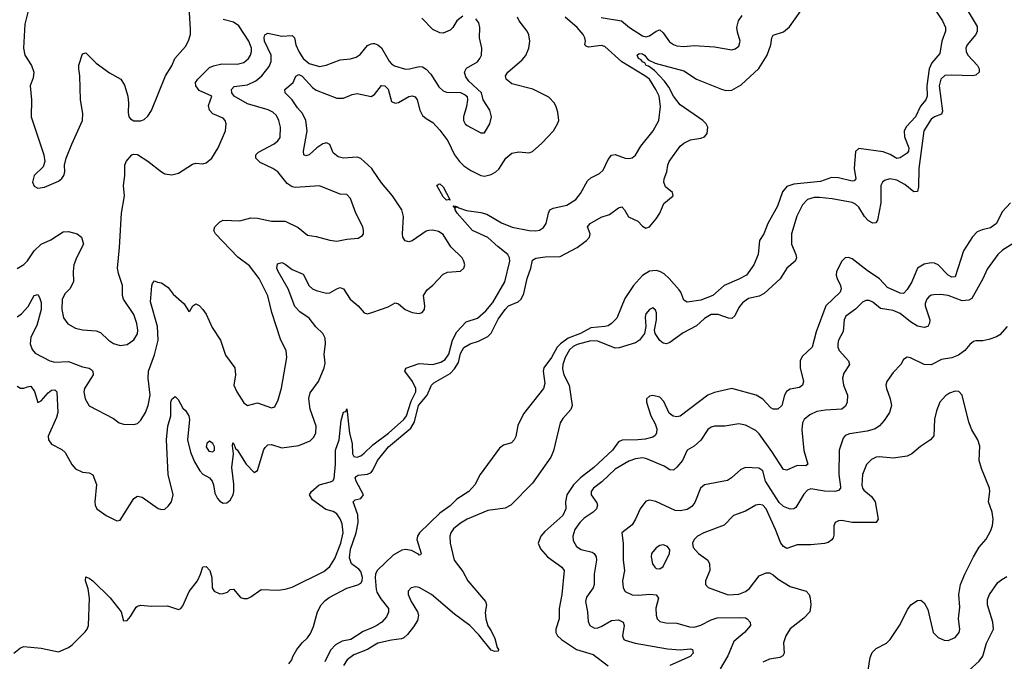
# Model space of a CAD drawing. Header units: inches. Extents: x 2057696 to 2160536, y 827480 to 1016834.
# Tile 133 of 256: x 2137945 to 2143676, y 875082 to 878816. Entities that reach past the tile are written whole.
import ezdxf

# ---------------------------------------------------------------- set-up
doc = ezdxf.new("R2010")
doc.units = ezdxf.units.IN
doc.header["$MEASUREMENT"] = 0
doc.layers.add('C1837', color=7, linetype='Continuous')
doc.layers.add('C1847', color=7, linetype='Continuous')

msp = doc.modelspace()

# ---------------------------------------------------------------- linework, layer by layer
at = {"layer": 'C1837', "color": 5}
for points, elevation in [([(2138000.1, 878890), (2137974.8, 878790), (2137966.9, 878650), (2137975.3, 878610), (2138014, 878550), (2138026.4, 878510), (2138023.4, 878476.6), (2138006, 878430), (2138014.4, 878350), (2138012.4, 878250), (2138084.9, 878030), (2138090.5, 877990), (2138080.9, 877959.1), (2138030, 877909), (2138019.3, 877870), (2138030, 877846.8), (2138050, 877836.3), (2138090, 877840.5), (2138170, 877876.3), (2138190, 877890.8), (2138202, 877910), (2138207.3, 877930), (2138205.1, 877970), (2138215.1, 878010), (2138247.6, 878092.4), (2138310.8, 878229.2), (2138312.7, 878270), (2138298.3, 878350), (2138295.3, 878490), (2138289.7, 878530), (2138290, 878551.3), (2138310, 878618), (2138330, 878622.8), (2138390, 878563), (2138467.1, 878507.1), (2138533, 878470), (2138554.1, 878434.1), (2138575.3, 878370), (2138579, 878330), (2138575.6, 878275.6), (2138580.3, 878250), (2138590, 878238.4), (2138610, 878227.8), (2138650, 878227.8), (2138670, 878235.5), (2138690, 878254), (2138712.7, 878287.3), (2138794.3, 878490), (2138830, 878547.7), (2138848, 878590), (2138910, 878659.3), (2138927.6, 878692.4), (2138938.3, 878730), (2138939.5, 878760.5), (2138930.8, 878889.2)], 380), ([(2137930, 877367.4), (2137970, 877391.7), (2137990, 877413.4), (2138028.3, 877471.7), (2138070, 877510.3), (2138125.9, 877534.1), (2138197.8, 877582.2), (2138230, 877583.9), (2138279.1, 877570), (2138305.5, 877550), (2138316.5, 877510), (2138275.6, 877430), (2138260.9, 877390), (2138255.8, 877350), (2138258.7, 877290), (2138237.4, 877250), (2138210, 877223.1), (2138192, 877190), (2138190.2, 877130), (2138200.3, 877080.3), (2138225.2, 877045.2), (2138270, 877020.3), (2138310, 877010.3), (2138390, 877005.7), (2138415.2, 876995.2), (2138461.1, 876950), (2138490, 876932.3), (2138530, 876920.7), (2138570, 876925.5), (2138610, 876952), (2138630, 876987.7), (2138632.3, 877010), (2138627.2, 877047.2), (2138610, 877100.7), (2138549.8, 877190), (2138543.5, 877210), (2138542.4, 877270), (2138519.4, 877339.4), (2138513.9, 877370), (2138526.2, 877490), (2138536.8, 877690), (2138555.1, 877790), (2138549.7, 877850), (2138556.9, 877910), (2138556, 877970), (2138564, 877990), (2138598, 878030), (2138610, 878033.4), (2138630, 878030.4), (2138690, 877992.2), (2138770, 877930.3), (2138790, 877919.5), (2138830, 877912.7), (2138870, 877923), (2138950, 877975.5), (2138970, 877980.5), (2139010, 877976.4), (2139030, 877982.4), (2139063.7, 878010), (2139099.6, 878070), (2139142.4, 878170), (2139147.6, 878210), (2139140.7, 878230), (2139130, 878242), (2139070, 878268.6), (2139050, 878289.7), (2139043.6, 878316.4), (2139062.9, 878370), (2138990, 878404.7), (2138970.9, 878430), (2138968, 878450), (2138981.4, 878470), (2139050, 878537), (2139072.7, 878547.3), (2139121.1, 878558.9), (2139210, 878556.8), (2139250, 878567), (2139276.8, 878590), (2139288.5, 878610), (2139293.7, 878630), (2139293.4, 878650), (2139278.6, 878690), (2139219.6, 878779.6), (2139190, 878802.1), (2139130, 878816)], 360), ([(2137930, 877087.6), (2137956.2, 877103.8), (2137993.9, 877146.1), (2138030, 877210.4), (2138050, 877215.8), (2138060, 877200), (2138069.1, 877170), (2138070.8, 877130), (2138044.5, 877035.5), (2138010, 876969.2), (2138006.7, 876930), (2138017, 876897), (2138035.5, 876875.5), (2138120.7, 876830), (2138150, 876823.5), (2138230, 876826.8), (2138310, 876795.1), (2138348.5, 876788.5), (2138361.1, 876781.1), (2138371.3, 876770), (2138373.2, 876750), (2138323.1, 876670), (2138318, 876650), (2138326, 876610), (2138350, 876568.4), (2138490, 876494.9), (2138524, 876470), (2138550, 876461.3), (2138610, 876461), (2138630, 876466.8), (2138650, 876486), (2138677.2, 876530), (2138693.1, 876570), (2138704.8, 876630), (2138692, 876730), (2138695.6, 876770), (2138730, 876866.4), (2138750.4, 876950.4), (2138747.6, 877030), (2138705.6, 877174.4), (2138713.8, 877266.2), (2138718.6, 877281.4), (2138730, 877296), (2138747.7, 877287.7), (2138770, 877284.9), (2138810, 877257.1), (2138837.7, 877217.7), (2138902.6, 877162.6), (2138930, 877118), (2138937.2, 877122.8), (2138953.2, 877150), (2138970, 877162), (2138990, 877152), (2139011.3, 877130), (2139030, 877101.3), (2139065.1, 877025.1), (2139113, 876950), (2139143.8, 876863.8), (2139197.1, 876790), (2139200.8, 876750), (2139191.3, 876690), (2139209, 876650), (2139250, 876586), (2139270, 876571.7), (2139330, 876585.5), (2139410, 876557.6), (2139430, 876563), (2139450, 876602.8), (2139468.8, 876671.2), (2139500.4, 876850), (2139496.9, 876890), (2139465.7, 876950), (2139412.5, 877112.5), (2139390, 877209.5), (2139338.4, 877310), (2139283.5, 877383.5), (2139214.7, 877434.7), (2139085.1, 877570), (2139075.1, 877590), (2139081.6, 877610), (2139110, 877639.5), (2139130, 877648.5), (2139225.5, 877645.5), (2139290, 877663.1), (2139330, 877660.3), (2139410, 877644.2), (2139490, 877644.2), (2139566.4, 877606.4), (2139621.1, 877561.1), (2139670, 877553.6), (2139750, 877532.6), (2139790, 877527.8), (2139850, 877539.3), (2139915.9, 877544.1), (2139939.6, 877560.4), (2139946, 877570), (2139947, 877590), (2139942, 877610), (2139902, 877690), (2139870, 877775.3), (2139850, 877799), (2139810, 877799.6), (2139690, 877848.7), (2139550, 877839.4), (2139530, 877843.8), (2139502.3, 877862.3), (2139447.2, 877930), (2139417.8, 877950), (2139345.6, 877985.6), (2139320.3, 878010), (2139319.8, 878030), (2139335, 878045), (2139426.7, 878093.3), (2139447.6, 878110), (2139461.4, 878130), (2139463.5, 878190), (2139453.5, 878230), (2139438.8, 878258.8), (2139418.1, 878278.1), (2139390.8, 878290.8), (2139270, 878326.1), (2139193.8, 878370), (2139179.8, 878390), (2139178, 878410), (2139193, 878427), (2139270, 878437.7), (2139319.8, 878460.2), (2139355, 878490), (2139396.2, 878543.8), (2139407.8, 878572.2), (2139408.6, 878610), (2139370.5, 878690), (2139367.5, 878712.5), (2139371.7, 878728.3), (2139390, 878737.1), (2139470, 878719.5), (2139530, 878724.4), (2139544.4, 878710), (2139552.9, 878670), (2139570.5, 878630), (2139595.7, 878590), (2139630, 878561.2), (2139690, 878544.2), (2139728.6, 878551.4), (2139810, 878581.8), (2139871.4, 878588.6), (2139902.9, 878597.1), (2139926.8, 878613.2), (2139970, 878664.7), (2139990, 878675.2), (2140000, 878676.4)], 340), ([(2140000, 877941), (2139994, 877950), (2139930, 878008), (2139910, 878016.6), (2139830, 878009.9), (2139798.1, 878018.1), (2139770, 878041.3), (2139749.8, 878089.8), (2139730, 878099.8), (2139710, 878093.2), (2139673.8, 878070), (2139630, 878029.7), (2139610, 878023), (2139599.5, 878030), (2139596.8, 878050), (2139618.2, 878170), (2139609.9, 878230), (2139591.7, 878270), (2139562.1, 878302.1), (2139530, 878349.9), (2139490.7, 878390), (2139488.7, 878408.7), (2139536.2, 878450), (2139552.4, 878487.6), (2139570, 878497.5), (2139590, 878487), (2139650, 878421.3), (2139670, 878405.1), (2139790, 878358.6), (2139830, 878358.5), (2139879.6, 878380.4), (2139910, 878387.1), (2139990, 878368.8), (2140000, 878374.9)], 320), ([(2137930, 876683.4), (2137950, 876672.3), (2137969, 876671), (2137990, 876680.2), (2138010, 876682.3), (2138031.8, 876651.8), (2138050, 876588), (2138070, 876598.7), (2138110, 876644.7), (2138130, 876659.1), (2138150, 876662), (2138160.3, 876650), (2138166.6, 876530), (2138158.4, 876501.6), (2138110, 876392.3), (2138113.4, 876370), (2138130, 876345.3), (2138190, 876314.9), (2138210, 876297.6), (2138247.5, 876227.5), (2138270, 876202.4), (2138310, 876182), (2138350, 876178.4), (2138370, 876167.3), (2138391.6, 876111.6), (2138381.8, 876010), (2138384.9, 875990), (2138394.9, 875970), (2138448.2, 875930), (2138510, 875900.5), (2138530, 875904), (2138609.9, 876030.1), (2138630, 876042.8), (2138657.5, 876037.5), (2138750, 875971.6), (2138770, 875964.9), (2138790, 875967.6), (2138810, 875984.7), (2138828.2, 876010), (2138838, 876050), (2138809.4, 876170), (2138798.9, 876370), (2138807.6, 876450), (2138825.1, 876510), (2138825, 876590), (2138830, 876607.3), (2138850, 876622.8), (2138866.4, 876606.4), (2138895.2, 876555.2), (2138910, 876542), (2138930.2, 876510), (2138932.8, 876490), (2138921.3, 876370), (2138939.3, 876299.3), (2138962.9, 876242.9), (2138992.9, 876190), (2139010, 876171.9), (2139049.2, 876149.2), (2139066.1, 876130), (2139073.9, 876110), (2139081, 876061), (2139096.2, 876030), (2139110, 876014.7), (2139130, 876002.8), (2139150, 876004), (2139170, 876020.2), (2139186.8, 876050), (2139192.3, 876070), (2139192, 876112), (2139180.1, 876210), (2139189.9, 876289.9), (2139183.1, 876336.9), (2139186.3, 876353.7), (2139192, 876348), (2139200.3, 876320.3), (2139210, 876313.4), (2139263.7, 876230), (2139310, 876181.6), (2139330, 876193), (2139365.6, 876314.4), (2139372.8, 876327.2), (2139390, 876341.3), (2139410, 876344.2), (2139470, 876323.8), (2139570, 876338), (2139635.6, 876364.4), (2139656, 876384), (2139668.1, 876410), (2139670.4, 876450), (2139635.2, 876550), (2139627.6, 876612.4), (2139635.2, 876644.8), (2139683.9, 876710), (2139717.6, 876790), (2139722.8, 876817.2), (2139717.5, 876870), (2139725.7, 876930), (2139722.9, 876962.9), (2139710, 876990.5), (2139668.7, 877028.7), (2139630, 877078.2), (2139575.3, 877115.3), (2139547.1, 877147.1), (2139508.3, 877250), (2139449.8, 877350.2), (2139441.8, 877370), (2139445.1, 877394.9), (2139470, 877403.5), (2139490, 877393.9), (2139530, 877361.4), (2139595, 877335), (2139630, 877267.6), (2139649.3, 877249.3), (2139670, 877239.2), (2139730, 877223.9), (2139750, 877226.6), (2139790, 877250.2), (2139810, 877256.5), (2139829.2, 877249.2), (2139868.6, 877188.6), (2139914.4, 877150), (2139950, 877110.7), (2139970, 877104.9), (2140000, 877114.6)], 320), ([(2137910, 875129.2), (2137950, 875160.9), (2137970, 875168), (2138070, 875159.5), (2138170, 875136.9), (2138230, 875163.2), (2138250, 875177.4), (2138325.4, 875254.6), (2138338.5, 875270), (2138345.7, 875290), (2138351.4, 875450), (2138343.6, 875503.6), (2138328.7, 875551.3), (2138330, 875574.3), (2138350, 875566.9), (2138370, 875550.1), (2138471.2, 875451.2), (2138536, 875370), (2138550, 875318), (2138570, 875319.7), (2138590, 875342.4), (2138623.7, 875396.3), (2138630, 875402.8), (2138650, 875408.5), (2138710, 875402.7), (2138804.9, 875404.9), (2138870, 875382.8), (2138882.9, 875390), (2138895.4, 875404.6), (2138930.8, 875489.2), (2138980.6, 875550), (2138998.2, 875590), (2139010, 875632), (2139030, 875634.2), (2139051.5, 875610), (2139063, 875570), (2139065, 875510), (2139077.6, 875490), (2139110, 875475.5), (2139130, 875476.1), (2139154.9, 875485.1), (2139170, 875499.3), (2139190, 875502), (2139230, 875453), (2139250, 875446.7), (2139270, 875448.5), (2139290, 875457.1), (2139350, 875499.3), (2139450, 875496.6), (2139490, 875501.8), (2139530, 875513.3), (2139714.3, 875605.7), (2139750, 875634.1), (2139779.6, 875680.4), (2139814.2, 875770), (2139827, 875830), (2139822.1, 875882.1), (2139810.6, 875910.6), (2139790, 875940.3), (2139770, 875954.1), (2139726.2, 875966.2), (2139650, 876022), (2139631.5, 876050), (2139644.2, 876070), (2139687.9, 876110), (2139754.2, 876125.8), (2139766.9, 876133.1), (2139774.4, 876145.6), (2139783.5, 876230), (2139783.7, 876310), (2139804.5, 876370), (2139815.9, 876484.1), (2139830, 876532.2), (2139844.1, 876535.9), (2139850, 876550.7), (2139864.3, 876410), (2139879.7, 876350), (2139882.2, 876290), (2139890, 876274.9), (2139910, 876269.5), (2139930, 876277.5), (2139950, 876292.7), (2139999.3, 876340.7), (2140000, 876341.2)], 280), ([(2139512.3, 875067.7), (2139529, 875090), (2139534, 875110), (2139558, 875150), (2139589.6, 875190), (2139620.7, 875219.3), (2139636.9, 875243.1), (2139654.5, 875285.5), (2139677.4, 875370), (2139699.4, 875410), (2139723.2, 875436.8), (2139745.9, 875454.1), (2139850, 875508.7), (2139913.2, 875526.8), (2139930, 875536.9), (2139938.6, 875550), (2139939.6, 875570), (2139930, 875604.2), (2139918.2, 875618.2), (2139875.6, 875650), (2139864.6, 875684.6), (2139870, 875734.4), (2139902.9, 875830), (2139914.9, 875890), (2139914, 875934), (2139885.7, 876010), (2139898.3, 876021.7), (2139930, 876030.4), (2139946.3, 876050), (2139902.5, 876130), (2139898.3, 876150), (2139902.7, 876157.3), (2139915.5, 876164.5), (2139970, 876170.2), (2139990, 876181.5), (2140000, 876194.2)], 260), ([(2140000, 875279.6), (2139944.7, 875255.3), (2139873, 875210), (2139821.1, 875198.9), (2139782.8, 875177.2), (2139754, 875146), (2139721.5, 875078.5)], 260), ([(2140000, 875169.7), (2139968.7, 875151.3), (2139890, 875119.5), (2139851.8, 875090), (2139830, 875058)], 280)]:
    msp.add_lwpolyline(points, dxfattribs=dict(at, elevation=elevation))
at = {"layer": 'C1837', "color": 5, "elevation": 340}
msp.add_lwpolyline([(2139050, 876362.9), (2139033.4, 876350), (2139030.4, 876330), (2139045.6, 876305.6), (2139070, 876302), (2139078.7, 876310), (2139078.5, 876330), (2139070, 876349.4)], close=True, dxfattribs=at)
at = {"layer": 'C1847', "color": 5}
for points, elevation in [([(2143430, 878921.6), (2143517, 878777), (2143518.4, 878750), (2143509.3, 878730), (2143459.7, 878670), (2143452.1, 878650), (2143454.3, 878630), (2143463.8, 878610), (2143519.7, 878550), (2143529.1, 878530), (2143530.3, 878510), (2143510, 878493.5), (2143490.1, 878489.9), (2143370, 878493.6), (2143330, 878490.4), (2143306.6, 878470), (2143296.3, 878430), (2143316.8, 878283.2), (2143310, 878266.4), (2143270, 878249.8), (2143250, 878236.2), (2143206.6, 878170), (2143177.9, 877950), (2143176.8, 877843.2), (2143170, 877815.1), (2143150, 877814.8), (2143096.2, 877856.2), (2143050, 877882.5), (2143010, 877890.6), (2142979, 877881), (2142966.9, 877870), (2142958, 877850), (2142957.7, 877750), (2142938, 877650), (2142927.2, 877632.8), (2142910, 877631.6), (2142886, 877646), (2142861.9, 877670), (2142830, 877724), (2142810, 877742.4), (2142790, 877752.5), (2142673.4, 877773.4), (2142601.2, 877781.2), (2142570, 877781.3), (2142530, 877769.4), (2142500.9, 877739.1), (2142468.2, 877671.8), (2142436.4, 877570), (2142436.8, 877510), (2142463, 877450), (2142466.5, 877430), (2142458, 877410), (2142410, 877369.7), (2142371.7, 877308.3), (2142277.6, 877222.4), (2142250, 877207.1), (2142187.2, 877192.8), (2142151.3, 877168.7), (2142130, 877140.5), (2142107.9, 877092.1), (2142090, 877076.8), (2142070, 877079.4), (2142010, 877101.1), (2141970, 877099.9), (2141930, 877077.4), (2141885.2, 877034.8), (2141806.8, 876993.2), (2141730, 876937.4), (2141710, 876929.8), (2141690, 876933.3), (2141670, 876949.7), (2141644.7, 876990), (2141640.5, 877010), (2141651.6, 877070), (2141652, 877110), (2141646, 877126), (2141630, 877139.5), (2141610, 877129.5), (2141590, 877104), (2141585.5, 877085.5), (2141588.8, 877030), (2141581.3, 876990), (2141551.7, 876950), (2141530, 876935.6), (2141433.3, 876906.7), (2141410, 876904.3), (2141310, 876944.3), (2141270, 876946.3), (2141190, 876925.6), (2141166.8, 876913.2), (2141145.8, 876894.2), (2141119.5, 876850), (2141106.8, 876810), (2141104.2, 876784.2), (2141112.3, 876750), (2141144.1, 876690), (2141159.8, 876570), (2141152.5, 876547.5), (2141105.5, 876494.5), (2141091.6, 876470), (2141052.5, 876307.5), (2141035.8, 876270), (2140930, 876118.3), (2140804.1, 875990), (2140770, 875973.3), (2140670, 875959.1), (2140550.1, 875909.9), (2140510, 875886), (2140470, 875852.9), (2140454.7, 875830), (2140448.4, 875810), (2140450.2, 875770), (2140474.2, 875670), (2140524.6, 875604.6), (2140554, 875550), (2140656, 875430), (2140662.3, 875410), (2140654.6, 875365.4), (2140658, 875330), (2140669.5, 875289.5), (2140690, 875260.3), (2140710, 875215.8), (2140723.2, 875163.2), (2140731.6, 875150), (2140730, 875142), (2140710, 875138.9), (2140690, 875147.8), (2140617.1, 875237.1), (2140565.6, 875290), (2140475.8, 875355.8), (2140341.1, 875470), (2140270, 875511.4), (2140250, 875515), (2140223, 875510), (2140205.7, 875490), (2140206.5, 875470), (2140223.2, 875430), (2140261.3, 875370), (2140266.4, 875350), (2140259.8, 875320.2), (2140237, 875283), (2140202.8, 875237.2), (2140181.8, 875218.2), (2140168, 875212), (2140110, 875206), (2140030, 875187.3), (2140000, 875169.7)], 280), ([(2140000, 876194.2), (2140002.6, 876197.4), (2140028.3, 876250), (2140092.1, 876330), (2140221, 876439), (2140243.9, 876476.1), (2140265.9, 876570), (2140315.8, 876630), (2140341.1, 876690), (2140356.4, 876703.6), (2140450, 876757.8), (2140476.6, 876783.4), (2140498.5, 876821.5), (2140510, 876873.6), (2140530, 876907.5), (2140567.2, 876930), (2140614.9, 876945.1), (2140670, 876971.5), (2140688.8, 876991.2), (2140730, 877072.6), (2140770, 877128.6), (2140790, 877150.9), (2140845.4, 877174.6), (2140862.9, 877190), (2140878.4, 877221.6), (2140898.8, 877310), (2140920.7, 877370), (2140930, 877417.3), (2140950, 877428), (2141003.5, 877436.5), (2141090, 877437.1), (2141188.9, 877491.1), (2141244.5, 877530), (2141261.6, 877550), (2141265.1, 877570), (2141249.7, 877610), (2141264.5, 877630), (2141330, 877667.2), (2141377.8, 877682.2), (2141430, 877720.3), (2141450, 877726.4), (2141464.9, 877710), (2141489.1, 877669.1), (2141543.1, 877643.1), (2141570, 877614.8), (2141590, 877603), (2141610, 877610.6), (2141650, 877657.1), (2141671.1, 877690), (2141693.9, 877746.1), (2141749, 877790), (2141744, 877810), (2141703.6, 877843.6), (2141694.5, 877870), (2141697, 877890), (2141711.6, 877930), (2141716.9, 877970), (2141726, 877990), (2141790, 878079.3), (2141810, 878096.4), (2141850, 878117), (2141910, 878126), (2141930, 878134.4), (2141945.7, 878154.3), (2141949.7, 878190), (2141941.5, 878210), (2141921.7, 878230), (2141790, 878319.8), (2141750, 878370.9), (2141723.8, 878423.8), (2141698.5, 878458.5), (2141639.8, 878519.8), (2141605.6, 878545.6), (2141591.8, 878550), (2141584.2, 878564.2), (2141569.7, 878570), (2141561.7, 878581.7), (2141546.9, 878590), (2141538.4, 878610), (2141550, 878618.7), (2141570, 878617.3), (2141581.3, 878610), (2141602.3, 878582.3), (2141643.5, 878563.5), (2141810, 878517.4), (2141884.4, 878470), (2142030, 878412.2), (2142055.5, 878404.5), (2142090, 878406.5), (2142143.7, 878436.3), (2142247.8, 878532.2), (2142295.7, 878610), (2142317.2, 878670), (2142323.1, 878710), (2142330, 878724.9), (2142390, 878744.9), (2142425.9, 878774.1), (2142492.4, 878867.6)], 260), ([(2143281.5, 878861.5), (2143316.3, 878810), (2143333.8, 878770), (2143332.9, 878750), (2143312.9, 878690), (2143300.3, 878619.7), (2143254.6, 878565.4), (2143238.4, 878530), (2143224.2, 878430), (2143226.1, 878370), (2143219.5, 878350), (2143187.6, 878312.4), (2143159.1, 878250), (2143106.5, 878193.5), (2143093.5, 878170), (2143094.2, 878134.2), (2143119.6, 878070), (2143117.4, 878050), (2143110, 878039.8), (2143070, 878011.9), (2143050, 878008.4), (2143011.8, 878031.8), (2142970, 878047), (2142830, 878066.9), (2142810.3, 878049.7), (2142801.4, 877950), (2142810.9, 877889.1), (2142802, 877878), (2142790, 877875.8), (2142710, 877896), (2142670, 877897.5), (2142606.4, 877873.6), (2142450, 877859.5), (2142410, 877845.1), (2142385.8, 877814.2), (2142355.9, 877730), (2142299.6, 877630), (2142276.9, 877570), (2142250.3, 877530), (2142243.1, 877450), (2142218.7, 877390), (2142175.8, 877330), (2142130, 877305.5), (2142044.9, 877270), (2141979.3, 877210), (2141910, 877183.2), (2141830, 877171.2), (2141810, 877184.5), (2141792.8, 877230), (2141783.4, 877243.4), (2141725.4, 877310), (2141696.5, 877336.5), (2141670.7, 877350.7), (2141650, 877355.8), (2141610, 877352.2), (2141570, 877327), (2141518.3, 877270), (2141466.7, 877193.3), (2141420.1, 877079.9), (2141390, 877048.1), (2141370, 877035.2), (2141350, 877030.4), (2141270, 877023.3), (2141209.4, 876990), (2141136.7, 876963.3), (2141091.9, 876930), (2141073.6, 876910), (2141039.8, 876850), (2140995.7, 876790), (2140991.5, 876770), (2141001.1, 876698.9), (2140994.3, 876670), (2140877.1, 876522.9), (2140845.3, 876454.7), (2140832.2, 876390), (2140823, 876370), (2140806.7, 876353.3), (2140760.7, 876339.3), (2140737.4, 876322.6), (2140624.4, 876170), (2140594, 876110), (2140559.5, 876070), (2140490, 876026.2), (2140450, 875987.7), (2140390, 875945), (2140271.5, 875830), (2140259.7, 875810), (2140257.2, 875790), (2140282, 875710), (2140278, 875702), (2140270, 875699.5), (2140265.8, 875705.8), (2140226, 875726), (2140190, 875732.9), (2140170, 875729), (2140119.7, 875700.3), (2140025.8, 875610), (2140016.4, 875590), (2140014.6, 875570), (2140020.4, 875500.4), (2140024.5, 875484.5), (2140046.2, 875446.2), (2140091.7, 875390), (2140091.9, 875368.1), (2140079.2, 875340.8), (2140053.4, 875310), (2140023.8, 875290), (2140000, 875279.6)], 260), ([(2140000, 876341.2), (2140091.2, 876408.8), (2140180.8, 876490), (2140195.8, 876510), (2140224.2, 876595.8), (2140251.1, 876650), (2140251.1, 876670), (2140231.1, 876711.1), (2140187.1, 876770), (2140192.2, 876787.8), (2140270, 876815.9), (2140350, 876810.1), (2140396.3, 876823.7), (2140421.6, 876838.4), (2140442.8, 876870), (2140464, 876950), (2140490, 877000.2), (2140543, 877057), (2140610, 877079.4), (2140658.8, 877121.2), (2140699.3, 877170), (2140769.2, 877290), (2140797.8, 877410), (2140796, 877430), (2140787.1, 877450), (2140730, 877493.4), (2140670, 877549.1), (2140579.9, 877590), (2140490.6, 877690), (2140479.8, 877710), (2140479.8, 877719.8), (2140468.3, 877731.7), (2140482, 877730), (2140482, 877722), (2140490, 877728.8), (2140501.1, 877721.1), (2140546.3, 877706.3), (2140630, 877694.7), (2140664.6, 877684.6), (2140750, 877632.8), (2140810.6, 877609.4), (2140911.2, 877588.8), (2140950, 877587.4), (2140970, 877591.8), (2140993.9, 877606.1), (2141009.8, 877630), (2141022.3, 877690), (2141030.6, 877709.4), (2141050, 877718.2), (2141130, 877736.6), (2141182.2, 877770), (2141210, 877804.7), (2141250, 877877.8), (2141270, 877895), (2141320, 877920), (2141340.6, 877939.4), (2141370, 878002), (2141390, 878027.4), (2141410, 878031.6), (2141470, 878010.3), (2141490, 878007.8), (2141510, 878011.8), (2141530, 878027), (2141560, 878080), (2141632.3, 878170), (2141664.2, 878230), (2141674.1, 878310), (2141666.1, 878370), (2141647.4, 878410), (2141610, 878470), (2141583.7, 878490), (2141449.8, 878569.8), (2141350, 878658.9), (2141330, 878664.9), (2141256.2, 878656.2), (2141241.5, 878661.5), (2141235.3, 878670), (2141238.1, 878690), (2141234.5, 878710), (2141224.5, 878730), (2141189.9, 878770), (2141120.5, 878830)], 280), ([(2140000, 878374.9), (2140010, 878381.1), (2140050, 878433.6), (2140070, 878431.9), (2140090, 878411.6), (2140110, 878339.3), (2140130, 878330.3), (2140150, 878334.7), (2140210, 878368.1), (2140230, 878373.6), (2140247.1, 878367.1), (2140257.8, 878350), (2140274.8, 878290), (2140290, 878257.4), (2140310, 878240.2), (2140350, 878218.5), (2140390, 878172.4), (2140436.8, 878110), (2140476.5, 878030), (2140504.2, 877990), (2140530, 877965.6), (2140570, 877938.9), (2140630, 877909.1), (2140650, 877905.3), (2140690, 877915.5), (2140716.9, 877930), (2140733.4, 877946.6), (2140774, 878010), (2140810, 878039.7), (2140850, 878046), (2140910, 878040.9), (2140930, 878048.7), (2140983.5, 878096.5), (2141052.2, 878170), (2141075.6, 878210), (2141082.2, 878230), (2141077.7, 878277.7), (2141068.4, 878308.4), (2141057, 878330), (2141024.2, 878364.2), (2140932.1, 878412.1), (2140810, 878442.7), (2140777.2, 878470), (2140772.1, 878490), (2140787.1, 878510), (2140870, 878582), (2140891.7, 878608.3), (2140908.5, 878650), (2140914.1, 878690), (2140907.8, 878727.8), (2140898, 878750), (2140851.9, 878810), (2140842.2, 878830)], 320), ([(2140000, 878676.4), (2140010, 878677.6), (2140030, 878669.2), (2140050, 878651.4), (2140095.3, 878575.3), (2140110, 878558.2), (2140127.2, 878547.2), (2140190, 878528.6), (2140213.2, 878530), (2140270, 878544.1), (2140290, 878541.1), (2140310, 878528.2), (2140338.5, 878498.5), (2140384.9, 878424.9), (2140410, 878401.2), (2140430, 878394), (2140511.6, 878391.6), (2140538.7, 878378.7), (2140548.7, 878368.7), (2140552.4, 878350), (2140546.3, 878310), (2140527.2, 878250), (2140528.1, 878230), (2140538, 878210), (2140550, 878200.8), (2140630, 878158), (2140650, 878157.3), (2140681.3, 878210), (2140691.1, 878250), (2140680.5, 878290), (2140642, 878350), (2140632.3, 878390), (2140558.5, 878458.5), (2140542.5, 878482.5), (2140534.7, 878510), (2140546.1, 878533.9), (2140608.9, 878571.1), (2140624, 878590), (2140632.4, 878610), (2140635.1, 878650), (2140621, 878710), (2140623.1, 878770), (2140616.9, 878796.9), (2140600.7, 878820.7)], 340), ([(2140524.6, 878835.4), (2140490.3, 878810), (2140465.3, 878770), (2140450, 878754.7), (2140410, 878738), (2140390, 878739.2), (2140350, 878759.7), (2140285.6, 878825.6)], 340), ([(2141328.9, 878828.9), (2141448.4, 878808.4), (2141494.6, 878770), (2141570, 878721.5), (2141590, 878715.9), (2141610, 878721.6), (2141650, 878749.2), (2141670, 878756.5), (2141690, 878739.6), (2141726.4, 878686.4), (2141750, 878670.8), (2141770, 878664.4), (2141810, 878659.8), (2141870, 878666.2), (2141990, 878658.6), (2142090, 878641.1), (2142110, 878647), (2142130, 878662.4), (2142138.7, 878690), (2142122.3, 878742.3), (2142119.5, 878770), (2142129.2, 878810), (2142150, 878839.3)], 280), ([(2140000, 877114.6), (2140090, 877144), (2140130, 877167.6), (2140150, 877162.3), (2140189.1, 877129.1), (2140230, 877111), (2140270, 877105.4), (2140287.9, 877112.1), (2140300.3, 877130), (2140303.1, 877150), (2140296.2, 877210), (2140316.1, 877243.9), (2140350, 877270.2), (2140410, 877335), (2140434.3, 877345.7), (2140510, 877351.8), (2140529.7, 877370), (2140535, 877390), (2140530.8, 877410), (2140519.8, 877430), (2140453.6, 877493.6), (2140410, 877566.2), (2140383.5, 877583.5), (2140350, 877591.6), (2140326.4, 877590), (2140310, 877584.5), (2140230, 877529.8), (2140210, 877522.8), (2140188.3, 877528.3), (2140175, 877550), (2140172.2, 877570), (2140179.5, 877670), (2140168.9, 877710), (2140115.8, 877790), (2140050, 877865.7), (2140000, 877941)], 320), ([(2143711.3, 877750), (2143662.6, 877697.4), (2143630, 877629.8), (2143595.3, 877604.7), (2143546.7, 877593.3), (2143518.4, 877581.6), (2143490, 877552.4), (2143437.8, 877470), (2143390, 877318.9), (2143370, 877317.5), (2143348.3, 877328.3), (2143290, 877389.7), (2143270, 877399.7), (2143250, 877401), (2143210, 877393.3), (2143170, 877369.7), (2143138.5, 877290), (2143110, 877245.7), (2143090, 877222.3), (2143070, 877224.7), (2142996.6, 877256.6), (2142950, 877308.7), (2142877, 877357), (2142790, 877423.9), (2142770, 877431.9), (2142748.7, 877430), (2142730, 877409.7), (2142698.9, 877350), (2142697.5, 877330), (2142702.9, 877310), (2142722.8, 877270), (2142726.9, 877250), (2142720.8, 877230), (2142636.5, 877150), (2142580.1, 876999.9), (2142556.9, 876910), (2142501.9, 876858.1), (2142488.2, 876831.8), (2142487.4, 876790), (2142506.8, 876710), (2142501.6, 876690), (2142484.1, 876675.9), (2142430, 876665.4), (2142407.8, 876652.2), (2142396, 876630), (2142380.1, 876570), (2142357.2, 876550), (2142330, 876548.8), (2142316.4, 876556.4), (2142270, 876607.2), (2142231.1, 876630), (2142090, 876668.9), (2141990, 876646), (2141950.3, 876630), (2141790, 876508.2), (2141770, 876504.1), (2141749.1, 876509.1), (2141725.7, 876525.7), (2141694.6, 876594.6), (2141670, 876619.7), (2141630, 876629.6), (2141610, 876624.5), (2141593.4, 876610), (2141592.4, 876590), (2141618.3, 876510), (2141644.5, 876464.5), (2141654.4, 876434.4), (2141652.3, 876410), (2141643.8, 876396.2), (2141630, 876385.5), (2141584.7, 876375.3), (2141542, 876370), (2141450.9, 876369.1), (2141430, 876359.7), (2141395.9, 876310), (2141285.9, 876210), (2141208.5, 876150), (2141168.7, 876110), (2141129.6, 876050), (2141121.5, 876010), (2141123.5, 875970), (2141105.6, 875930), (2141002.5, 875837.5), (2140979.2, 875810), (2140962.8, 875770), (2140976.1, 875736.1), (2141017.4, 875690), (2141100.8, 875630), (2141113.2, 875610), (2141101.2, 875470), (2141085, 875390), (2141085.4, 875330), (2141064.7, 875270), (2141066, 875250), (2141075.8, 875230), (2141097.8, 875210), (2141185, 875150), (2141282.3, 875122.3), (2141370, 875056.5)], 320), ([(2143727, 877513), (2143665.6, 877474.4), (2143637.4, 877450), (2143575.9, 877364.1), (2143550, 877307.6), (2143486.5, 877193.5), (2143470, 877183.6), (2143430, 877179.9), (2143350, 877211), (2143303.9, 877216.1), (2143264.9, 877215.1), (2143250, 877211.9), (2143237.4, 877202.6), (2143224.9, 877190), (2143215.2, 877164.8), (2143214.7, 877150), (2143242.3, 877070), (2143241.3, 877050), (2143230, 877029.7), (2143210, 877023.9), (2143170, 877032.4), (2143130, 877057), (2143070, 877106.7), (2143030, 877123), (2142956, 877136), (2142910, 877171.3), (2142890, 877181.3), (2142870, 877182), (2142850, 877171.3), (2142810, 877131.4), (2142752.9, 877090), (2142743.7, 877070), (2142737.9, 877002.1), (2142711.3, 876950), (2142706.8, 876930), (2142707.7, 876910), (2142715.3, 876890), (2142768.5, 876830), (2142774.4, 876810), (2142741.2, 876758.8), (2142734.3, 876730), (2142740.2, 876690), (2142763.6, 876630), (2142762, 876590), (2142752.2, 876567.8), (2142730.1, 876549.9), (2142635.9, 876544.1), (2142584.8, 876535.2), (2142543.3, 876516.7), (2142511.7, 876488.3), (2142501.8, 876470), (2142497.8, 876430), (2142508.1, 876308.1), (2142531.6, 876230), (2142521.1, 876218.9), (2142470, 876222.4), (2142410, 876195.3), (2142390, 876197.7), (2142323.3, 876303.3), (2142250, 876406.6), (2142230, 876424.5), (2142170, 876456), (2142130, 876463.5), (2142050, 876450.8), (2141990, 876451), (2141970, 876445.1), (2141950, 876431.3), (2141910, 876369.7), (2141870, 876334.7), (2141829.3, 876310.7), (2141802.6, 876250), (2141770, 876211), (2141750, 876194.7), (2141730, 876196.3), (2141696.8, 876216.8), (2141590, 876262.9), (2141570, 876265.4), (2141530, 876261.3), (2141490, 876246.8), (2141410, 876200.2), (2141332.7, 876127.3), (2141285.5, 876090), (2141271.6, 876070), (2141270.3, 876050), (2141304.8, 876004.8), (2141309, 875990), (2141302.4, 875970), (2141283.2, 875950), (2141230, 875914.7), (2141204.6, 875890), (2141175.8, 875850), (2141164.5, 875810), (2141165.7, 875785.7), (2141184.9, 875750), (2141213.3, 875733.3), (2141277.4, 875717.4), (2141289.4, 875709.4), (2141300.2, 875690), (2141302.5, 875670), (2141289.5, 875590), (2141288.5, 875530), (2141282.2, 875510), (2141243.7, 875456.3), (2141238, 875430), (2141249.3, 875370), (2141252.9, 875312.9), (2141263.6, 875290), (2141290, 875274.4), (2141310, 875276.5), (2141330, 875283.8), (2141390, 875319.7), (2141430, 875323.6), (2141458, 875310), (2141462.6, 875290), (2141454, 875230), (2141462, 875210), (2141470, 875204.7), (2141527.8, 875187.8), (2141715.5, 875155.5), (2141790, 875149.5), (2141850, 875154.4), (2141860.3, 875150), (2141865.6, 875130), (2141848.4, 875110), (2141730, 875057)], 340), ([(2143691.6, 877030), (2143650, 876981.3), (2143630, 876969.7), (2143585.1, 876954.9), (2143550, 876948), (2143510, 876948), (2143496.9, 876943.1), (2143474.4, 876925.6), (2143446.4, 876890), (2143410, 876863), (2143370, 876848.3), (2143310, 876837.7), (2143250, 876808.3), (2143210, 876809.7), (2143130, 876847.6), (2143110, 876852.3), (2143090, 876839), (2143074, 876810), (2143030, 876762.4), (2142991.8, 876710), (2142987.2, 876690), (2142990.2, 876670), (2143011.2, 876610), (2143018.5, 876570), (2143007.4, 876530), (2142977.4, 876482.6), (2142950, 876452.2), (2142924.2, 876435.8), (2142878.6, 876421.4), (2142774.4, 876405.6), (2142750, 876396.2), (2142738.9, 876381.1), (2142714.9, 876310), (2142713.6, 876170), (2142723.1, 876096.9), (2142722.7, 876090), (2142710, 876075.5), (2142690, 876069.9), (2142630, 876072.3), (2142550, 876086.6), (2142530, 876077.7), (2142510, 876055.4), (2142462.2, 875977.8), (2142450.8, 875969.2), (2142430, 875968), (2142390, 875983.2), (2142366.4, 876006.4), (2142285.7, 876130), (2142269.6, 876190), (2142246.2, 876206.2), (2142170, 876209.6), (2142141.5, 876198.5), (2142088.2, 876150), (2142065, 876135), (2141930, 876109.7), (2141907.8, 876090), (2141874.2, 876005.8), (2141856.2, 875983.8), (2141830, 875966), (2141790, 875957.5), (2141759.7, 875959.7), (2141648.5, 876011.5), (2141610, 876019.6), (2141590, 876014.5), (2141555.8, 875970), (2141530, 875909.3), (2141510, 875877), (2141450.7, 875830), (2141457.8, 875770), (2141457.4, 875670), (2141466, 875610), (2141454.4, 875550), (2141457.7, 875510), (2141470, 875489.2), (2141510, 875469.5), (2141547, 875467), (2141613.2, 875473.2), (2141650, 875468.4), (2141662.3, 875450), (2141647.7, 875392.3), (2141648.8, 875350), (2141656.2, 875330), (2141670, 875314.7), (2141705.7, 875305.7), (2141770, 875304.3), (2141843.6, 875283.6), (2141870, 875280.6), (2141910, 875291.8), (2141970, 875323.8), (2142004.8, 875335.2), (2142137.8, 875337.8), (2142170, 875334.9), (2142178.8, 875330), (2142196.3, 875310), (2142199.1, 875290), (2142163.8, 875250), (2142102, 875198), (2142066.4, 875113.6), (2142022, 875038)], 360), ([(2142884.4, 875030), (2142894.9, 875105.1), (2142906.8, 875133.2), (2142930, 875156), (2142990, 875187.6), (2143012.4, 875210), (2143065.1, 875290), (2143113.7, 875386.3), (2143131.6, 875410), (2143170, 875435.3), (2143190, 875437.1), (2143210, 875421.6), (2143230, 875384), (2143262.8, 875250), (2143290, 875220.9), (2143325.5, 875205.5), (2143350, 875203.2), (2143390, 875220.9), (2143413.5, 875250), (2143418, 875270), (2143409.8, 875330), (2143416.6, 875396.6), (2143411.6, 875470), (2143421, 875530), (2143445.4, 875590), (2143496.4, 875690), (2143530, 875746), (2143570, 875792.7), (2143596.8, 875843.2), (2143606.9, 875873.1), (2143611.7, 875910), (2143604.9, 875950), (2143584.6, 876010), (2143591.9, 876070), (2143589.9, 876090), (2143543.7, 876203.7), (2143529.7, 876250), (2143534.2, 876334.2), (2143521.6, 876370), (2143487.6, 876430), (2143470, 876474), (2143430.8, 876630), (2143411.7, 876651.7), (2143390, 876653.3), (2143357.1, 876642.9), (2143333.1, 876626.9), (2143300.3, 876590), (2143280.3, 876539.7), (2143269.4, 876490.6), (2143265.7, 876394.3), (2143246.4, 876370), (2143187.3, 876332.7), (2143138.4, 876290), (2143110, 876276.1), (2143030, 876263.9), (2142950, 876272), (2142930.8, 876269.2), (2142903.6, 876256.4), (2142873.4, 876226.6), (2142851.5, 876170), (2142847.1, 876107.1), (2142850.2, 876090), (2142858.7, 876078.7), (2142902, 876042), (2142923.8, 876010), (2142941.3, 875910), (2142930.7, 875890), (2142789.6, 875889.6), (2142730, 875900.7), (2142710, 875899.5), (2142690.5, 875889.5), (2142683.1, 875870), (2142684.1, 875815.9), (2142679.5, 875800.5), (2142671.7, 875788.3), (2142650, 875773.6), (2142630, 875766.9), (2142550, 875759.3), (2142470, 875759.2), (2142410, 875739.5), (2142390, 875749.3), (2142375.1, 875770), (2142345.1, 875850), (2142289, 875970), (2142270, 875990.6), (2142250, 875995.4), (2142229.1, 875990.9), (2142170, 875955), (2142100.5, 875930), (2142044.7, 875875.3), (2141927, 875830), (2141889.6, 875810.4), (2141870.3, 875790), (2141860.9, 875770), (2141864.1, 875744.1), (2141895.3, 875710), (2141950.1, 875670.1), (2141959.6, 875650), (2141961.5, 875610), (2141936.1, 875550), (2141937, 875530), (2141951.5, 875511.5), (2142069, 875469), (2142130, 875472.3), (2142170, 875489), (2142193.3, 875506.7), (2142250, 875580.2), (2142290, 875596.5), (2142310, 875596.2), (2142330, 875586), (2142359.4, 875559.4), (2142430, 875518), (2142523, 875490), (2142540.3, 875470), (2142546.5, 875450), (2142550.2, 875410), (2142543.1, 875370), (2142510, 875332.6), (2142428.8, 875271.2), (2142404, 875230), (2142391.5, 875190), (2142394.4, 875130), (2142386.2, 875113.8), (2142370, 875103.7), (2142310, 875094.5), (2142270, 875078)], 380), ([(2143470, 875029), (2143530, 875082.6), (2143550, 875113), (2143572.3, 875187.7), (2143612.1, 875270), (2143608.8, 875310), (2143577.8, 875410), (2143578.5, 875441.5), (2143590, 875470.4), (2143639.2, 875540.8), (2143660.9, 875559.1), (2143690, 875574.9)], 360)]:
    msp.add_lwpolyline(points, dxfattribs=dict(at, elevation=elevation))
for points, elevation in [([(2140448.3, 877769.2), (2140430, 877765.8), (2140410, 877784.8), (2140373, 877850), (2140381.8, 877858.2), (2140390, 877860.2), (2140410, 877842.3)], 280), ([(2140448.3, 877769.2), (2140450, 877766), (2140449.4, 877769.4)], 280), ([(2141690, 875759.6), (2141670, 875755.1), (2141650, 875741.6), (2141623.1, 875710), (2141619.6, 875690), (2141629, 875650), (2141642.4, 875630), (2141650, 875622.4), (2141670, 875619.3), (2141690, 875634), (2141727, 875710), (2141729.3, 875730), (2141716, 875750)], 380)]:
    msp.add_lwpolyline(points, close=True, dxfattribs=dict(at, elevation=elevation))

doc.saveas('drawing.dxf')
